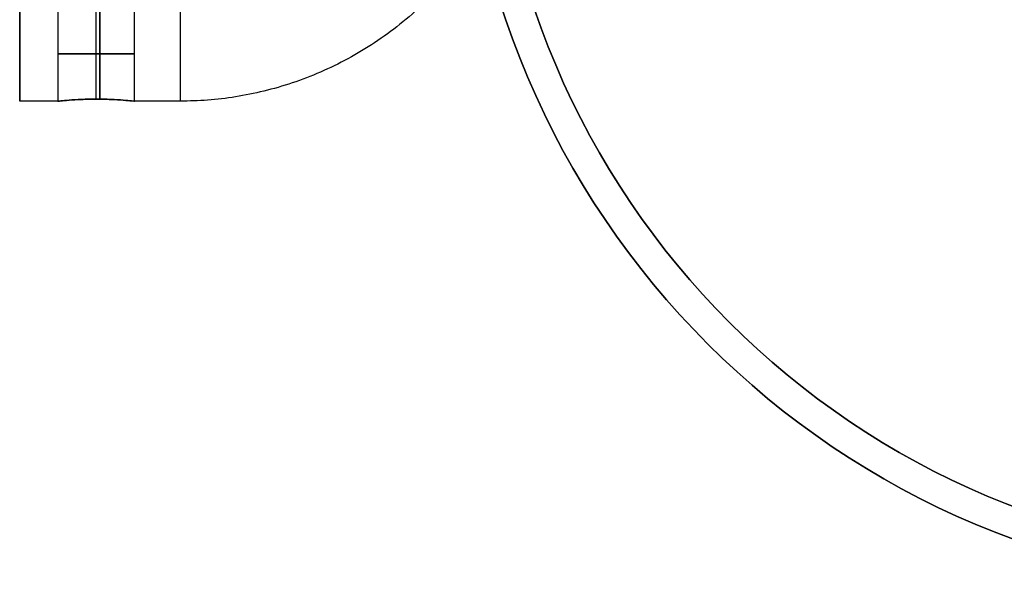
# Model space of a CAD drawing. Header units: millimetres. Extents: x 16 to 1336, y -27 to 28.
# Tile 104 of 256: x 1266 to 1299, y -27 to -9. Entities that reach past the tile are written whole.
import ezdxf

# ---------------------------------------------------------------- set-up
doc = ezdxf.new("R2010")
doc.units = ezdxf.units.MM
doc.layers.add('Capa 01', color=7, linetype='Continuous')
doc.layers.add('METAL NEGRO', color=7, linetype='Continuous')

msp = doc.modelspace()

# ---------------------------------------------------------------- linework, layer by layer
at = {"layer": 'Capa 01', "extrusion": (0, 0, -1)}
for centre, radius in [((-1308.375, 0.26, -1279.831), 27.5), ((-1308.375, 0.26, -1187.331), 27.5), ((-1308.375, 0.26, -1279.831), 26.5), ((-1308.375, 0.26, -1187.831), 26.5)]:
    msp.add_arc(centre, radius, 180, 0, dxfattribs=at)
at = {"layer": 'Capa 01'}
for centre, radius in [((1308.375, 0.26, 1094.831), 27.5), ((1308.375, 0.26, 1095.831), 26.5)]:
    msp.add_arc(centre, radius, 180, 0, dxfattribs=at)
at = {"layer": 'METAL NEGRO'}
for p, q in [((1266.435, -8.24, 16.16), (1266.435, -11.24, 16.16)), ((1268.935, -11.172, 17.41), (1268.935, -8.148, 17.41)), ((1268.935, -11.172, 14.91), (1268.935, -8.148, 14.91))]:
    msp.add_line(p, q, dxfattribs=at)
at = {"layer": 'METAL NEGRO', "extrusion": (1, 0, 0)}
for centre, start, end in [((0.26, 16.16, 1266.435), 180, 0), ((0.26, 16.16, 1266.435), 0, 180), ((0.26, 16.16, 1271.685), 90, 180)]:
    msp.add_arc(centre, 11.5, start, end, dxfattribs=at)
at = {"layer": 'METAL NEGRO', "extrusion": (-1, 0, 0)}
for centre, start, end in [((-0.26, 16.16, -1269.06), 186.2088, 353.7912), ((-0.26, 16.16, -1269.06), 6.2083, 173.7914), ((-0.26, 16.16, -1271.685), 270, 0)]:
    msp.add_arc(centre, 11.5, start, end, dxfattribs=at)
at = {"layer": 'METAL NEGRO', "extrusion": (0, 1, 0)}
for start, end in [(0, 180), (180, 0)]:
    msp.add_arc((-1268.935, 16.16, -9.694), 1.25, start, end, dxfattribs=at)
at = {"layer": 'METAL NEGRO'}
msp.add_rational_spline([(1282.962, -1.99, 16.16), (1281.117, -11.24, 16.16), (1271.685, -11.24, 16.16)], [0.931934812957, 0.746414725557, 1], degree=2, dxfattribs=at)
for points in [[(1267.685, -8.24, 16.16), (1267.685, -11.24, 16.16)], [(1270.185, -11.24, 16.16), (1270.185, -8.24, 16.16)], [(1267.685, -11.24, 16.16), (1266.435, -11.24, 16.16)], [(1271.685, -11.24, 16.16), (1270.185, -11.24, 16.16)]]:
    msp.add_open_spline(points, degree=1, dxfattribs=at)
for points, knots in [([(1270.185, -11.24, 16.16), (1270.185, -11.24, 15.995), (1270.151, -11.237, 15.831), (1270.027, -11.224, 15.53), (1269.933, -11.215, 15.391), (1269.703, -11.197, 15.161), (1269.564, -11.189, 15.068), (1269.261, -11.176, 14.943), (1269.099, -11.172, 14.91), (1268.769, -11.172, 14.91), (1268.606, -11.176, 14.943), (1268.304, -11.189, 15.069), (1268.165, -11.197, 15.162), (1267.935, -11.215, 15.392), (1267.842, -11.224, 15.532), (1267.718, -11.237, 15.833), (1267.685, -11.24, 15.997), (1267.685, -11.24, 16.16)], [0, 0, 0, 0, 0.494393, 0.494393, 0.988786, 0.988786, 1.483179, 1.483179, 1.977572, 1.977572, 2.471965, 2.471965, 2.966358, 2.966358, 3.460751, 3.460751, 3.955144, 3.955144, 3.955144, 3.955144]), ([(1267.685, -11.24, 16.16), (1267.685, -11.24, 16.242), (1267.693, -11.239, 16.325), (1267.725, -11.236, 16.485), (1267.749, -11.234, 16.563), (1267.843, -11.224, 16.79), (1267.934, -11.215, 16.928), (1268.168, -11.197, 17.161), (1268.305, -11.189, 17.253), (1268.532, -11.179, 17.347), (1268.61, -11.177, 17.37), (1268.771, -11.173, 17.402), (1268.854, -11.172, 17.41), (1269.098, -11.172, 17.41), (1269.263, -11.176, 17.377), (1269.564, -11.189, 17.253), (1269.703, -11.197, 17.16), (1269.934, -11.215, 16.929), (1270.027, -11.224, 16.79), (1270.152, -11.237, 16.488), (1270.185, -11.24, 16.326), (1270.185, -11.24, 16.16)], [0, 0, 0, 0, 0.246903, 0.246903, 0.493806, 0.493806, 0.987612, 0.987612, 1.481418, 1.481418, 1.728321, 1.728321, 1.975223, 1.975223, 2.469029, 2.469029, 2.962835, 2.962835, 3.456641, 3.456641, 3.950447, 3.950447, 3.950447, 3.950447])]:
    msp.add_open_spline(points, degree=3, knots=knots, dxfattribs=at)

doc.saveas('drawing.dxf')
